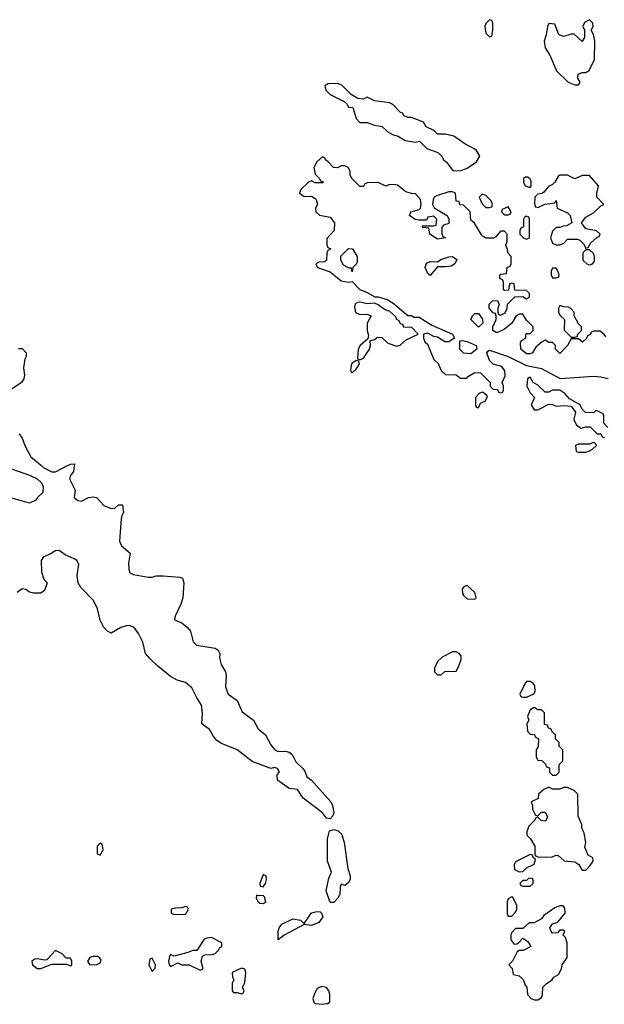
# Model space of a CAD drawing. Header units: inches. Extents: x 2671394 to 2765652, y 830470 to 955458.
# Tile 119 of 256: x 2743656 to 2746809, y 847098 to 852406. Entities that reach past the tile are written whole.
import ezdxf

# ---------------------------------------------------------------- set-up
doc = ezdxf.new("R2010")
doc.units = ezdxf.units.IN
doc.header["$MEASUREMENT"] = 0
doc.layers.add('C7844', color=7, linetype='Continuous')
doc.layers.add('C7845', color=7, linetype='Continuous')

msp = doc.modelspace()

# ---------------------------------------------------------------- linework, layer by layer
at = {"layer": 'C7844', "color": 2}
for points, elevation in [([(2743573.5, 850000), (2743577, 849997), (2743710, 849950.5), (2743750.8, 849930), (2743773.4, 849910), (2743782.8, 849890), (2743782, 849858), (2743752, 849830), (2743743.6, 849816.4), (2743710, 849799), (2743570, 849839), (2743510, 849868.7), (2743470, 849865.2), (2743450, 849869.3), (2743430, 849884), (2743426.6, 849890), (2743429.5, 849990), (2743427.8, 850000)], 6), ([(2743949.8, 850000), (2743946, 849970), (2743930.5, 849949.5), (2743925.5, 849930), (2743954.9, 849870), (2743951, 849830), (2743970, 849814.8), (2743990, 849811), (2744028, 849830), (2744053.7, 849833.7), (2744070.5, 849830.5), (2744110, 849787.3), (2744150, 849771), (2744170, 849772), (2744190, 849791.3), (2744211, 849791), (2744216, 849750), (2744206.4, 849733.6), (2744204, 849716), (2744195.3, 849595.3), (2744206, 849570), (2744251.3, 849530), (2744244, 849476), (2744244.5, 849444.5), (2744250, 849424.7), (2744270, 849414.8), (2744350, 849400.7), (2744370, 849400.7), (2744392.3, 849407.7), (2744430, 849408), (2744519.8, 849399.8), (2744534.8, 849394.8), (2744540.7, 849370), (2744535.5, 849290), (2744525.1, 849254.9), (2744494.8, 849190), (2744492, 849170), (2744530, 849154), (2744562, 849130), (2744577.1, 849110), (2744592.5, 849052.5), (2744610, 849034), (2744710, 849017.3), (2744727.1, 849007.1), (2744736, 848990), (2744734.4, 848965.6), (2744742, 848930), (2744765.5, 848890), (2744770, 848872), (2744765.5, 848810), (2744781, 848770), (2744830, 848736), (2744855.5, 848675.5), (2744918, 848630), (2744943, 848583), (2744982, 848550), (2745010, 848496), (2745030, 848471.3), (2745050, 848461), (2745090, 848462), (2745110, 848457.3), (2745125.2, 848445.2), (2745145.1, 848405.1), (2745184, 848370), (2745194.6, 848354.6), (2745204.9, 848324.9), (2745230, 848306.8), (2745334, 848190), (2745342.8, 848170), (2745351, 848130), (2745345.4, 848114.6), (2745330, 848098), (2745310, 848102), (2745289.2, 848130), (2745185.2, 848210), (2745155.3, 848255.3), (2745110, 848260.9), (2745047.2, 848307.2), (2745044.7, 848335.3), (2745058, 848350), (2745046, 848370), (2745030, 848375.3), (2745010, 848369), (2744910, 848407.3), (2744829, 848470), (2744744.6, 848504.6), (2744719.7, 848519.7), (2744701, 848541), (2744679.6, 848579.6), (2744638, 848610), (2744642.7, 848670), (2744637.6, 848710), (2744610, 848753.2), (2744584.8, 848804.7), (2744550, 848833), (2744506.1, 848846.1), (2744470, 848865.6), (2744401.1, 848921.1), (2744360.6, 848960.6), (2744335.1, 848990), (2744320.4, 849050), (2744297.8, 849097.8), (2744274.5, 849130), (2744250, 849140.5), (2744230, 849138.7), (2744201, 849130), (2744150, 849099), (2744130, 849109), (2744110, 849129), (2744090, 849168.7), (2744075.8, 849230), (2744055.3, 849275.3), (2743985.4, 849345.4), (2743972, 849370), (2743966.6, 849410), (2743974.5, 849470), (2743965.2, 849490), (2743950, 849499.5), (2743901.6, 849521.6), (2743870, 849544), (2743850, 849542), (2743818, 849522), (2743784.7, 849510), (2743771.3, 849490), (2743774.8, 849430), (2743786, 849390), (2743804.7, 849370), (2743790.9, 849329.1), (2743770, 849315.3), (2743730, 849314), (2743710, 849319), (2743690, 849334), (2743670, 849337.2), (2743642.5, 849317.5)], 10), ([(2743775, 850000), (2743786.8, 849990), (2743830, 849968), (2743850, 849968), (2743910, 850000)], 10)]:
    msp.add_lwpolyline(points, dxfattribs=dict(at, elevation=elevation))
for points, elevation in [([(2746070, 849355.3), (2746054, 849350), (2746042, 849338), (2746044.7, 849310), (2746050, 849302), (2746070, 849284.7), (2746110, 849282), (2746118, 849290), (2746110, 849318)], 14), ([(2746010, 848998), (2745990, 848998), (2745934, 848970), (2745910, 848946), (2745894, 848910), (2745894, 848890), (2745910, 848874), (2745930, 848874), (2745948.4, 848891.6), (2746010, 848894), (2746023.1, 848916.9), (2746036.4, 848956.4), (2746036.4, 848976.4), (2746026, 848990)], 14), ([(2746410, 848838), (2746390, 848838), (2746382, 848830), (2746354, 848770), (2746358, 848758), (2746370, 848754), (2746390, 848754), (2746410, 848762), (2746428.4, 848771.6), (2746436.4, 848783.6), (2746434.6, 848814.6), (2746426, 848830)], 14), ([(2746430, 848698), (2746410, 848686), (2746394, 848650), (2746402, 848630), (2746392, 848610), (2746394, 848570), (2746410, 848554), (2746432.7, 848552.7), (2746438, 848538), (2746454, 848530), (2746452, 848488), (2746442, 848470), (2746442, 848430), (2746450, 848414), (2746472.7, 848412.7), (2746492.7, 848392.7), (2746498, 848378), (2746512.7, 848372.7), (2746514, 848350), (2746530, 848334), (2746550, 848334), (2746566, 848350), (2746566, 848390), (2746586, 848410), (2746586, 848470), (2746566, 848490), (2746566, 848510), (2746546, 848530), (2746546, 848550), (2746527.3, 848567.3), (2746522, 848582), (2746507.3, 848587.3), (2746502, 848602), (2746487.3, 848607.3), (2746486, 848670), (2746470, 848686), (2746450, 848686)], 14), ([(2746510, 848268), (2746483.6, 848256.4), (2746454, 848230), (2746452.7, 848207.3), (2746414, 848190), (2746422, 848170), (2746422, 848150), (2746438, 848118), (2746450, 848114), (2746470, 848134), (2746490, 848134), (2746502, 848110), (2746499.6, 848100.4), (2746490, 848086), (2746468.4, 848088.4), (2746450, 848106), (2746438, 848102), (2746434, 848090), (2746402, 848058), (2746391.3, 848030), (2746392, 848010), (2746410.9, 847990.9), (2746434, 847950), (2746434, 847910), (2746438, 847898), (2746452.7, 847892.7), (2746490, 847891.3), (2746527.3, 847892.7), (2746550, 847902), (2746559.6, 847899.6), (2746592, 847872), (2746650, 847866), (2746670.8, 847850.8), (2746690, 847822), (2746710, 847822), (2746733.6, 847846.4), (2746748, 847870), (2746747.3, 847887.3), (2746721.2, 847901.2), (2746704.7, 847944.7), (2746708.7, 847970), (2746700.4, 848020.4), (2746688, 848050), (2746687.3, 848067.3), (2746667.3, 848112.7), (2746666, 848230), (2746646, 848250), (2746610, 848266), (2746590, 848266), (2746570, 848258), (2746530, 848258)], 14), ([(2745410, 847738), (2745390, 847746), (2745384.7, 847730), (2745382, 847690), (2745372, 847670), (2745350, 847646), (2745330, 847646), (2745309.2, 847710), (2745322.7, 847777.3), (2745337.2, 847810), (2745317, 847870), (2745317, 847990), (2745327.6, 848032.4), (2745350, 848040.7), (2745373.4, 848033.4), (2745392.7, 848012.7), (2745406.8, 847970), (2745426, 847830), (2745438.8, 847790), (2745438.8, 847770), (2745430, 847755.3)], 10), ([(2744090, 847966), (2744074, 847950), (2744074, 847910), (2744090, 847902), (2744106, 847930), (2744102, 847962)], 14), ([(2746410, 847906), (2746330, 847866), (2746322, 847850), (2746325.4, 847825.4), (2746350, 847812), (2746370, 847814), (2746390, 847834), (2746430, 847854), (2746438, 847878), (2746426, 847890), (2746422, 847902)], 14), ([(2744970, 847798), (2744952, 847750), (2744954, 847734), (2744970, 847732), (2744982, 847750), (2744988, 847770), (2744986, 847790)], 14), ([(2746402, 847778), (2746390, 847766), (2746370, 847766), (2746354, 847750), (2746358, 847738), (2746370, 847734), (2746410, 847734), (2746426, 847750), (2746426, 847770), (2746416.4, 847776.4)], 14), ([(2744934, 847686), (2744931.3, 847670), (2744942.8, 847650), (2744950, 847644), (2744970, 847640.7), (2744984, 847650), (2744977, 847677), (2744970, 847684), (2744942, 847682)], 14), ([(2746310, 847678), (2746290, 847666), (2746284.7, 847650), (2746285.4, 847585.4), (2746290, 847574), (2746310, 847574), (2746330, 847594), (2746338, 847610), (2746338, 847630), (2746315.3, 847675.3)], 14), ([(2744550, 847626), (2744530, 847618), (2744496.4, 847616.4), (2744474, 847610), (2744474, 847590), (2744483.6, 847583.6), (2744550, 847582), (2744566, 847610), (2744562, 847622)], 14), ([(2745230, 847522), (2745190, 847528), (2745082, 847470), (2745050, 847446), (2745049.4, 847490), (2745056, 847510), (2745070, 847530.5), (2745130, 847558.8), (2745170, 847552), (2745190, 847534), (2745229.7, 847590.3), (2745258, 847598), (2745275.9, 847595.9), (2745284.7, 847590), (2745292, 847570), (2745270, 847539)], 10), ([(2746570, 847628.7), (2746542, 847618), (2746482.8, 847577.2), (2746470, 847558), (2746430, 847538), (2746403.6, 847536.4), (2746370, 847506), (2746330, 847506), (2746310, 847486), (2746305.4, 847474.6), (2746305.4, 847445.4), (2746322, 847422), (2746336.4, 847423.6), (2746346, 847430), (2746370, 847454), (2746396.9, 847436.9), (2746412, 847410), (2746385.4, 847394.6), (2746371.1, 847388.9), (2746350, 847388), (2746339.6, 847380.4), (2746314, 847330), (2746294, 847310), (2746311.6, 847291.6), (2746318, 847258), (2746350, 847252), (2746371.6, 847231.6), (2746382, 847202), (2746392, 847190), (2746394, 847150), (2746414, 847130), (2746430, 847122), (2746450, 847122), (2746470, 847134), (2746475.3, 847150), (2746478, 847190), (2746498, 847210), (2746528, 847230), (2746536.4, 847243.6), (2746562, 847258), (2746578, 847290), (2746582, 847310), (2746608.7, 847350), (2746608.7, 847430), (2746599, 847459), (2746588, 847470), (2746595.3, 847490), (2746590, 847498), (2746570, 847498), (2746556, 847484), (2746530, 847482), (2746522, 847490), (2746515.3, 847510), (2746529, 847531), (2746559, 847541), (2746598, 847590), (2746596.4, 847616.4), (2746588, 847628)], 14), ([(2744690, 847458), (2744665.4, 847454.6), (2744651.6, 847448.4), (2744612, 847388), (2744590, 847388.7), (2744563.5, 847376.5), (2744490, 847358), (2744470, 847366), (2744463.6, 847356.4), (2744458, 847330), (2744462, 847310), (2744470, 847302), (2744510, 847322), (2744531.6, 847311.6), (2744571.1, 847311.1), (2744630, 847282), (2744646, 847290), (2744635.3, 847330), (2744642, 847358), (2744655.3, 847364.7), (2744694, 847366), (2744710, 847371.3), (2744728.7, 847390), (2744735.3, 847404.7), (2744746, 847410), (2744746, 847430)], 14), ([(2743850, 847388), (2743802, 847338), (2743790, 847335.3), (2743750, 847344), (2743738, 847342), (2743722, 847330), (2743724.7, 847310), (2743750, 847291.3), (2743770, 847291.3), (2743830, 847314), (2743910, 847314), (2743930, 847304.7), (2743938, 847310), (2743938, 847330), (2743930, 847346), (2743907.3, 847347.3), (2743886, 847370)], 14), ([(2744075.3, 847355.3), (2744050, 847355.3), (2744034, 847350), (2744022, 847330), (2744032, 847312), (2744068.4, 847311.6), (2744090, 847322), (2744096.4, 847336.4), (2744086, 847350)], 14), ([(2744370, 847346), (2744358, 847342), (2744352, 847310), (2744370, 847274), (2744387.3, 847292.7), (2744388, 847310)], 14), ([(2744853.2, 847293.2), (2744802, 847270), (2744803.6, 847243.6), (2744812, 847230), (2744802, 847210), (2744802, 847170), (2744810, 847162), (2744830, 847162), (2744850, 847154), (2744862, 847158), (2744866, 847170), (2744858, 847190), (2744870, 847214), (2744876, 847270), (2744870, 847288)], 14), ([(2745290, 847194), (2745271.1, 847188.9), (2745259.6, 847180.4), (2745245.4, 847154.6), (2745238, 847130), (2745242, 847110), (2745250, 847102), (2745290, 847098), (2745310, 847102), (2745318, 847102), (2745328, 847112), (2745329, 847150), (2745324, 847170), (2745310, 847188.7)], 14)]:
    msp.add_lwpolyline(points, close=True, dxfattribs=dict(at, elevation=elevation))
at = {"layer": 'C7845', "color": 2, "elevation": 14}
for points in [[(2746190, 852406), (2746170, 852386), (2746164.7, 852370), (2746170, 852334), (2746190, 852314), (2746202, 852318), (2746208, 852350), (2746207.3, 852387.3), (2746202, 852402)], [(2746730, 852406), (2746702, 852390), (2746694, 852370), (2746702, 852350), (2746702, 852310), (2746690, 852288), (2746647.3, 852327.3), (2746630, 852328), (2746590, 852315.3), (2746570, 852322), (2746562, 852330), (2746542, 852382), (2746510, 852386), (2746502, 852370), (2746495.3, 852324.7), (2746484.7, 852290), (2746490, 852254), (2746515.3, 852215.3), (2746552, 852130), (2746614, 852070), (2746650, 852054), (2746670, 852054), (2746678, 852070), (2746666, 852090), (2746667.3, 852112.7), (2746690, 852122), (2746710, 852122), (2746726, 852130), (2746755.3, 852190), (2746758, 852290), (2746750, 852326), (2746738, 852350), (2746748, 852370), (2746747.3, 852387.3)], [(2745370, 852062), (2745319.6, 852060.4), (2745302, 852050), (2745306.4, 852026.4), (2745330, 852002), (2745405.4, 851965.4), (2745422, 851950), (2745430, 851934), (2745452.7, 851932.7), (2745470, 851874), (2745490, 851852), (2745530, 851852), (2745570, 851838), (2745610.7, 851830.7), (2745642, 851802), (2745666.8, 851786.8), (2745698, 851778), (2745735.3, 851755.3), (2745790, 851746), (2745812, 851752), (2745851.1, 851711.1), (2745910.7, 851690.7), (2745932, 851670), (2745942, 851650), (2745958, 851638), (2745992.7, 851592.7), (2746031.6, 851591.6), (2746070, 851606), (2746120.4, 851639.6), (2746138, 851670), (2746120.4, 851700.4), (2746108, 851710), (2746056.5, 851736.5), (2745998, 851778), (2745950, 851788.7), (2745909.1, 851789.1), (2745890, 851808), (2745848.9, 851828.9), (2745833.6, 851853.6), (2745770, 851878), (2745750, 851878), (2745726, 851890), (2745722, 851902), (2745710, 851906), (2745668.7, 851948.7), (2745650, 851958), (2745569.1, 851969.1), (2745530, 851988), (2745510, 851978), (2745480.4, 851980.4), (2745443.1, 852003.1), (2745393.6, 852053.6)], [(2746610, 851568), (2746570, 851568), (2746559.6, 851560.4), (2746542, 851530), (2746530, 851518), (2746510, 851508), (2746483.6, 851476.4), (2746471.6, 851468.4), (2746450, 851466), (2746434, 851450), (2746432.7, 851412.7), (2746438, 851398), (2746450, 851394), (2746488.4, 851411.6), (2746542, 851418), (2746550, 851432), (2746554, 851390), (2746610, 851364.7), (2746624.7, 851350), (2746634, 851310), (2746604.7, 851295.3), (2746586.4, 851293.6), (2746570, 851286), (2746550, 851286), (2746530, 851266), (2746518, 851230), (2746530, 851202), (2746550, 851192), (2746570, 851192), (2746590, 851202), (2746610, 851222), (2746663.6, 851223.6), (2746676.9, 851216.9), (2746696.9, 851196.9), (2746710, 851174), (2746722, 851178), (2746736.4, 851203.6), (2746770, 851234), (2746782, 851238), (2746786, 851250), (2746767.3, 851267.3), (2746710, 851278), (2746686, 851310), (2746710, 851342), (2746750, 851364.7), (2746790, 851402), (2746806, 851410), (2746769.3, 851449.3), (2746769.2, 851470.8), (2746778, 851510), (2746730, 851566), (2746690, 851566), (2746650, 851548.7)], [(2746396.4, 851556.4), (2746383.6, 851556.4), (2746374, 851550), (2746374, 851530), (2746382, 851510), (2746410, 851502), (2746415.3, 851510), (2746415.3, 851535.3), (2746410, 851546)], [(2746150, 851466), (2746134, 851450), (2746150, 851414), (2746170, 851394), (2746190, 851394), (2746202, 851398), (2746206, 851410), (2746198, 851430), (2746170, 851458)], [(2746290, 851398), (2746258, 851382), (2746254, 851370), (2746270, 851354), (2746290, 851354), (2746302, 851358), (2746306, 851370)], [(2746390, 851346), (2746378, 851342), (2746374, 851330), (2746374, 851290), (2746358, 851282), (2746354, 851270), (2746354, 851250), (2746374, 851230), (2746390, 851222), (2746406, 851230), (2746406, 851330), (2746402, 851342)], [(2745450, 851046), (2745446, 851066), (2745434, 851066), (2745402, 851082), (2745388, 851110), (2745388, 851132), (2745430, 851172), (2745451.3, 851171.3), (2745476, 851130), (2745476.9, 851103.1), (2745472, 851090), (2745452, 851070)], [(2746730, 851166), (2746710, 851166), (2746694, 851150), (2746694, 851110), (2746714, 851090), (2746730, 851084.7), (2746746, 851090), (2746756.4, 851103.6), (2746755.3, 851130), (2746750, 851146)], [(2745953, 851073), (2745910, 851074.5), (2745870, 851026.6), (2745858, 851038), (2745843.1, 851070), (2745850, 851093.7), (2745870, 851102.8), (2745910, 851101.3), (2745926.6, 851113.4), (2745970, 851128.2), (2745990, 851129.1), (2746013.4, 851113.4), (2746002.6, 851090), (2745982.5, 851077.5)], [(2746550, 851066), (2746530, 851066), (2746522, 851050), (2746522, 851030), (2746530, 851014), (2746550, 851014), (2746562, 851018), (2746566, 851030), (2746556.4, 851056.4)], [(2745490, 850884), (2745478, 850882), (2745466, 850874), (2745462, 850858), (2745467.9, 850827.9), (2745490, 850816), (2745530, 850818), (2745551, 850810), (2745531, 850770), (2745530.8, 850730), (2745536.9, 850703.1), (2745534, 850686), (2745492, 850650), (2745482, 850630), (2745478, 850578), (2745490, 850572), (2745510, 850582), (2745542, 850630), (2745548, 850650), (2745546, 850674), (2745570, 850682), (2745585.6, 850694.4), (2745610, 850692), (2745642, 850662), (2745690, 850646), (2745708.9, 850651.1), (2745740.2, 850679.8), (2745806, 850710), (2745770, 850748), (2745727.3, 850747.3), (2745722, 850762), (2745710, 850766), (2745702, 850782), (2745689.4, 850789.4), (2745684, 850804), (2745652.9, 850832.9), (2745624.1, 850844.1), (2745590, 850868), (2745570, 850878), (2745530, 850874)], [(2746130, 850749), (2746089, 850789), (2746098, 850810), (2746110, 850822), (2746130, 850822), (2746151.6, 850791.6), (2746154, 850770)], [(2746570, 850866), (2746562, 850850), (2746562, 850830), (2746570, 850814), (2746594, 850790), (2746592.7, 850732.7), (2746630, 850694), (2746650, 850694), (2746662, 850698), (2746666, 850710), (2746686, 850730), (2746686, 850750), (2746670, 850766), (2746646, 850810), (2746646, 850830), (2746626, 850850), (2746616.4, 850856.4), (2746590, 850858)], [(2746090, 850604), (2746050, 850608), (2746030, 850628), (2746030, 850674), (2746043.1, 850676.9), (2746068.9, 850671.1), (2746118, 850650), (2746122, 850630)], [(2745470, 850568), (2745446, 850550), (2745441, 850521), (2745442, 850510), (2745450, 850502), (2745470, 850522), (2745488, 850550), (2745486, 850566)], [(2746150, 850398), (2746134, 850390), (2746114, 850370), (2746114, 850330), (2746118, 850318), (2746130, 850314), (2746142, 850338), (2746166, 850350), (2746178, 850370), (2746178, 850378), (2746156.4, 850396.4)], [(2746750, 850126), (2746730, 850118), (2746670, 850118), (2746654, 850110), (2746658, 850078), (2746670, 850074), (2746710, 850074), (2746730, 850082), (2746746, 850090), (2746766, 850110), (2746762, 850122)]]:
    msp.add_lwpolyline(points, close=True, dxfattribs=at)
at = {"layer": 'C7845', "color": 2}
for points, elevation in [([(2746816.4, 850696.4), (2746808.4, 850708.4), (2746787.3, 850727.3), (2746752.7, 850727.3), (2746738, 850722), (2746734, 850710), (2746718, 850702), (2746712.7, 850687.3), (2746691.6, 850668.4), (2746670, 850686), (2746630, 850686), (2746610.9, 850649.1), (2746570, 850606), (2746546, 850630), (2746546, 850650), (2746530, 850666), (2746510, 850666), (2746490, 850678), (2746474, 850670), (2746439.6, 850640.4), (2746422, 850610), (2746410, 850604), (2746390, 850604), (2746359, 850630), (2746356.4, 850663.6), (2746363.1, 850676.9), (2746386, 850690), (2746386, 850710), (2746390, 850714), (2746410, 850714), (2746426, 850730), (2746426, 850750), (2746390, 850786), (2746370, 850818), (2746350, 850818), (2746334, 850810), (2746310.8, 850769.2), (2746270, 850738), (2746230, 850718), (2746208, 850730), (2746208, 850750), (2746226, 850790), (2746226, 850810), (2746222, 850822), (2746210, 850826), (2746188, 850850), (2746188.4, 850871.6), (2746206, 850890), (2746232.7, 850892.7), (2746242, 850870), (2746234, 850850), (2746234, 850830), (2746238, 850818), (2746250, 850814), (2746274.6, 850825.4), (2746286, 850850), (2746287.3, 850872.7), (2746327.3, 850912.7), (2746370, 850914), (2746390, 850902), (2746406, 850910), (2746406, 850930), (2746390, 850946), (2746327.3, 850947.3), (2746322, 850982), (2746310, 850986), (2746298, 850982), (2746292.7, 850947.3), (2746270, 850946), (2746266, 850950), (2746266, 850990), (2746262, 851002), (2746246, 851010), (2746246, 851030), (2746250, 851034), (2746282, 851038), (2746286, 851070), (2746302, 851078), (2746306, 851090), (2746306, 851130), (2746288.4, 851148.4), (2746287.3, 851167.3), (2746278, 851190), (2746286, 851210), (2746286, 851250), (2746270, 851266), (2746250, 851266), (2746224.7, 851235.3), (2746211.3, 851228.7), (2746170, 851229), (2746156.5, 851236.5), (2746146.3, 851246.3), (2746108.4, 851308.4), (2746090, 851326), (2746086, 851370), (2746050, 851406), (2746030, 851408), (2746026, 851426), (2746010, 851428), (2746006, 851470), (2745990, 851478), (2745970, 851478), (2745903.6, 851456.4), (2745891.6, 851448.4), (2745885.4, 851434.6), (2745882, 851410), (2745891.6, 851391.6), (2745962, 851350), (2745971.3, 851330), (2745970, 851308), (2745942, 851298), (2745932.7, 851287.3), (2745932.7, 851252.7), (2745938, 851238), (2745952, 851230), (2745910, 851222), (2745868, 851250), (2745862, 851282), (2745830, 851286), (2745826, 851290), (2745830, 851294), (2745890, 851294), (2745902, 851298), (2745906, 851330), (2745890, 851346), (2745858, 851342), (2745850, 851326), (2745810, 851326), (2745788.4, 851328.4), (2745758, 851350), (2745766, 851370), (2745810, 851382), (2745818, 851390), (2745822, 851410), (2745817.2, 851437.2), (2745790, 851468), (2745768.7, 851468.7), (2745738, 851478), (2745693.6, 851513.6), (2745683.6, 851516.4), (2745650, 851518), (2745630, 851508), (2745590, 851528), (2745532.7, 851527.3), (2745518, 851522), (2745510, 851506), (2745490, 851506), (2745448, 851550), (2745438, 851570), (2745438, 851590), (2745428.4, 851608.4), (2745410, 851618), (2745390, 851618), (2745370, 851608), (2745348.4, 851608.4), (2745320.4, 851640.4), (2745306, 851650), (2745302, 851662), (2745290, 851666), (2745259.6, 851640.4), (2745242, 851610), (2745250, 851574), (2745274, 851550), (2745278, 851538), (2745294, 851530), (2745290, 851526), (2745250, 851526), (2745230, 851538), (2745214, 851530), (2745172, 851490), (2745164.7, 851470), (2745190, 851452), (2745230, 851454), (2745250, 851442), (2745256, 851436), (2745262, 851410), (2745252, 851390), (2745254, 851370), (2745272.7, 851352.7), (2745330, 851342), (2745354, 851310), (2745352, 851270), (2745312.7, 851227.3), (2745312.7, 851192.7), (2745318, 851178), (2745334, 851170), (2745318, 851162), (2745312.7, 851147.3), (2745311.6, 851108.4), (2745299.6, 851100.4), (2745270, 851098), (2745254, 851090), (2745262, 851070), (2745330, 851046), (2745390, 850998.8), (2745428.7, 850991.3), (2745450, 850994), (2745490.7, 850950.7), (2745530, 850936), (2745571.3, 850911.3), (2745588.7, 850911.3), (2745638, 850898), (2745670, 850878), (2745750, 850812), (2745770, 850812), (2745782, 850802), (2745810, 850802), (2745878.8, 850758.8), (2745990.6, 850710.6), (2746002, 850690), (2745970, 850669), (2745949.3, 850669.3), (2745910, 850695.3), (2745890, 850698), (2745855.3, 850715.3), (2745834, 850710), (2745834, 850690), (2745842, 850670), (2745856, 850656), (2745890, 850574), (2745912.7, 850552.7), (2745930, 850514), (2745952.7, 850492.7), (2746010, 850492), (2746032.7, 850472.7), (2746067.3, 850472.7), (2746076.4, 850483.6), (2746110, 850504.7), (2746142, 850502), (2746194, 850450), (2746194, 850430), (2746210, 850414), (2746232.7, 850412.7), (2746238, 850398), (2746250, 850394), (2746262, 850398), (2746266, 850410), (2746266, 850430), (2746258, 850450), (2746274.6, 850485.4), (2746273.2, 850513.2), (2746255.5, 850535.5), (2746209.1, 850549.1), (2746189, 850569), (2746175.3, 850610), (2746180.2, 850619.8), (2746190, 850624.7), (2746290.7, 850590.7), (2746390, 850541), (2746470, 850524.7), (2746571.6, 850471.6), (2746750, 850484.7), (2746790, 850481), (2746830, 850471)], 14), ([(2743650, 850634), (2743670, 850634), (2743691.3, 850610), (2743691.3, 850590), (2743684.7, 850575.3), (2743677.3, 850530), (2743682, 850490), (2743679.1, 850470), (2743666.8, 850450), (2743610, 850412.7)], 10), ([(2746828.4, 850208.4), (2746806, 850230), (2746806, 850270), (2746802, 850282), (2746770, 850298), (2746762, 850298), (2746750, 850286), (2746708.4, 850288.4), (2746687.3, 850307.3), (2746678, 850330), (2746621.2, 850361.2), (2746595.3, 850390), (2746570, 850408.7), (2746530, 850408.7), (2746510, 850398), (2746490, 850398), (2746450, 850435.3), (2746426, 850450), (2746410, 850478), (2746394, 850470), (2746392, 850430), (2746410, 850394), (2746432, 850370), (2746414, 850330), (2746430, 850302), (2746450, 850302), (2746510, 850334), (2746530, 850332), (2746550, 850322), (2746590, 850326), (2746630, 850322), (2746654, 850290), (2746644.7, 850250), (2746659.6, 850219.6), (2746684.7, 850204.7), (2746710, 850212), (2746732, 850212), (2746770, 850174), (2746790, 850174), (2746798, 850158), (2746810, 850154)], 14), ([(2743653.4, 850173.4), (2743670.5, 850150.5), (2743684.7, 850110), (2743716, 850050), (2743775, 850000)], 10), ([(2743910, 850000), (2743930, 850010.7), (2743951.1, 850011.1), (2743949.8, 850000)], 10)]:
    msp.add_lwpolyline(points, dxfattribs=dict(at, elevation=elevation))

doc.saveas('drawing.dxf')
